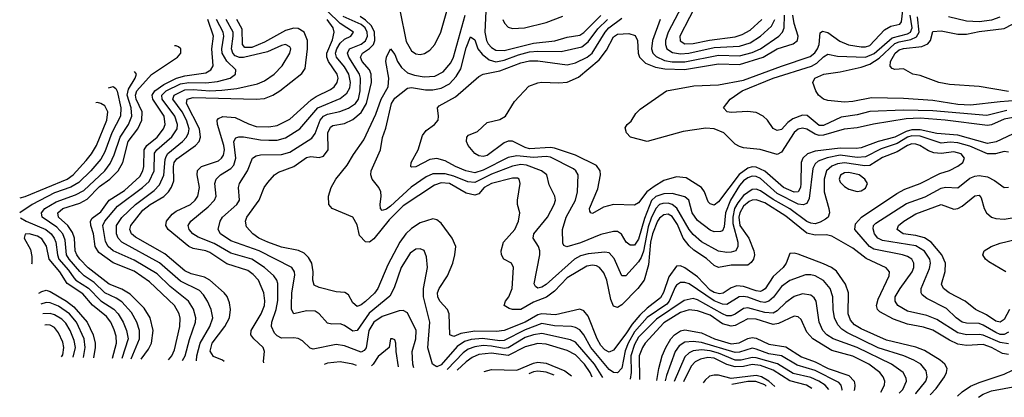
# Model space of a CAD drawing. Header units: inches. Extents: x 501365 to 657855, y 482276 to 547543.
# Tile 1 of 256: x 501365 to 506050, y 487853 to 489649. Entities that reach past the tile are written whole.
import ezdxf

# ---------------------------------------------------------------- set-up
doc = ezdxf.new("R2010")
doc.units = ezdxf.units.IN
doc.header["$MEASUREMENT"] = 0
doc.layers.add('A5408', color=7, linetype='Continuous')

msp = doc.modelspace()

# ---------------------------------------------------------------- linework, layer by layer
at = {"layer": 'A5408', "color": 5}
for points, elevation in [([(504597.7, 489750), (504506.9, 489570), (504508.5, 489548.5), (504530, 489534.6), (504570, 489535.6), (504648, 489552), (504770, 489567.8), (504802.3, 489577.7), (504840.4, 489599.6), (504896.5, 489650)], 2180), ([(503240.8, 487993.2), (503235.4, 488010), (503231.9, 488070), (503249.3, 488130), (503251.5, 488170), (503210, 488254), (503190, 488265), (503170, 488263.2), (503090, 488236.9), (503050, 488210.6), (503026.8, 488170), (503012.8, 488087.2), (503004.6, 488075.4), (502990, 488067.3), (502910, 488097), (502870, 488103.8), (502762, 488082), (502746.7, 488086.7), (502710, 488120.7), (502690, 488132.6), (502670, 488136.1), (502610, 488134), (502590, 488144.4), (502577.9, 488157.9), (502562.8, 488190), (502564.3, 488210), (502585.5, 488270), (502593.5, 488313.5), (502593.2, 488393.2), (502588.5, 488410), (502574.3, 488430), (502529.9, 488470), (502470, 488509.3), (502370, 488538.8), (502290, 488584.6), (502214.1, 488614.1), (502189.3, 488630), (502171.9, 488650), (502165.8, 488670), (502179.1, 488690), (502261.4, 488758.6), (502291, 488790), (502299.6, 488810), (502293.6, 488870), (502299.5, 488890), (502320.6, 488910), (502370, 488940.5), (502383.9, 488956.1), (502393.7, 488990), (502384, 489070), (502392.6, 489087.4), (502407.9, 489092.1), (502429.1, 489090.9), (502510, 489077), (502550, 489075), (502590, 489076.3), (502630, 489087.4), (502697.9, 489130), (502783.5, 489230), (502890, 489273.9), (502921, 489299), (502935.1, 489324.9), (502939.7, 489350), (502931.6, 489390), (502910, 489424.8), (502871.6, 489470), (502867.7, 489490), (502873.6, 489510), (502890, 489536.6), (502910, 489555.6), (502941.1, 489570), (502952.7, 489590), (502890, 489630.4), (502830, 489690)], 2260), ([(503174.2, 489694.2), (503204.3, 489544.3), (503230, 489500.3), (503250, 489485.9), (503270, 489483.6), (503291.4, 489488.6), (503316.7, 489503.3), (503341, 489530), (503368.3, 489590), (503396.9, 489690)], 2220), ([(503582.6, 489690), (503577.7, 489590), (503586.6, 489550), (503594.5, 489534.5), (503610, 489515.7), (503630, 489503.8), (503670, 489502.1), (503810, 489536.3), (503911.5, 489548.5), (503970, 489565.6), (504030, 489575.4), (504050, 489588.5), (504130.8, 489669.2)], 2180), ([(506110, 489186.3), (506050, 489175.7), (505990, 489149.3), (505970, 489145.5), (505768.8, 489171.2), (505650, 489179.7), (505583.4, 489176.6), (505428, 489152), (505350, 489134.1), (505288.3, 489128.3), (505190, 489098.7), (505170, 489098.3), (505150, 489104.2), (505110, 489128.4), (505090, 489132.4), (505070, 489127.3), (505050, 489112.1), (504990, 489019.2), (504970, 489007.4), (504888.7, 489031.3), (504810, 489038.6), (504790, 489045.8), (504770, 489057.2), (504715.7, 489110), (504670, 489130.3), (504630, 489132.3), (504522.4, 489117.6), (504350, 489069.9), (504271.8, 489090), (504253, 489110), (504245.3, 489134.7), (504255.1, 489150), (504274.4, 489165.6), (504297.2, 489202.8), (504316.9, 489223.1), (504443, 489310), (504573.6, 489333.6), (504690, 489339), (504810, 489361.7), (504990, 489428.4), (505126.8, 489473.2), (505148.8, 489491.2), (505161.3, 489510), (505168.7, 489530), (505173.7, 489586.3), (505185.4, 489594.6), (505210, 489587.6), (505267.2, 489547.2), (505308.8, 489528.8), (505370, 489519.6), (505390, 489519.9), (505410, 489526.7), (505479.9, 489600.1), (505510, 489617.5), (505552.8, 489627.2), (505561.7, 489638.3), (505568.3, 489691.7)], 2080), ([(504514, 489710), (504450.7, 489590), (504438.2, 489550), (504437.4, 489530), (504445, 489510), (504472.1, 489492.1), (504510, 489485.9), (504548.7, 489488.7), (504670, 489516.1), (504790, 489522.7), (504841.3, 489538.7), (504889.5, 489570), (504942.1, 489617.9), (504958.1, 489650)], 2160), ([(502072.8, 488030.3), (502088.7, 488050), (502101.4, 488078.5), (502126.9, 488190), (502128.6, 488228.5), (502124.1, 488250), (502100.7, 488290), (501982.3, 488402.3), (501910, 488452.6), (501810, 488491.7), (501741.6, 488541.6), (501724, 488570), (501716.2, 488630), (501702.4, 488670), (501700.8, 488690), (501710, 488704.8), (501750, 488734.3), (501789.6, 488790.4), (501863.1, 488836.9), (501936.6, 488903.4), (501951, 488930), (501955.7, 488950), (501956.5, 489030), (501969.4, 489050.6), (502018.5, 489090), (502048.7, 489130), (502056.7, 489150), (502052.5, 489190), (501998.4, 489270), (501995.3, 489290), (502007.3, 489310), (502050, 489340.3), (502110.2, 489369.8), (502150, 489381.3), (502250, 489396.6), (502274.5, 489410), (502285.3, 489430), (502278.8, 489510), (502287.6, 489570), (502260.4, 489650)], 2380), ([(502139.3, 488028.4), (502151.4, 488050), (502172, 488128), (502201.8, 488210), (502203.1, 488230), (502191.8, 488271.8), (502168.5, 488310), (502079.9, 488379.9), (502019.2, 488439.2), (501910, 488505.5), (501810, 488549.1), (501785.6, 488570), (501773.3, 488593.3), (501760.7, 488670), (501769.6, 488690), (501830, 488762.1), (501949.6, 488850), (501980.2, 488879.8), (502004.2, 488930), (502006, 489014), (502017, 489030), (502088.8, 489091.2), (502113.8, 489130), (502115.4, 489150), (502102.9, 489190), (502042.5, 489270), (502041.5, 489290), (502061.4, 489310), (502130, 489343.1), (502170, 489350.4), (502250.9, 489349.1), (502305.5, 489354.5), (502367, 489370), (502392.4, 489390), (502392.8, 489410), (502350, 489451.7), (502328.3, 489490), (502325.9, 489510), (502336.2, 489570), (502332.6, 489590), (502301.3, 489650)], 2360), ([(502205.3, 488026.5), (502207.5, 488050), (502223.1, 488110), (502269.6, 488190), (502284, 488230), (502276.6, 488270), (502257.8, 488310), (502239.9, 488339.9), (502220.2, 488360.2), (502130, 488405), (502030, 488492.8), (501850.9, 488590), (501833.8, 488610), (501825.6, 488630), (501825.2, 488670), (501850, 488707.2), (501915.7, 488770), (502004.1, 488835.8), (502030, 488862.5), (502051.2, 488908.8), (502056.2, 488983.8), (502061.3, 488998.7), (502070, 489011.7), (502139.9, 489070), (502158.1, 489090), (502168.7, 489110), (502171, 489130), (502158.6, 489170), (502137.3, 489210), (502093.8, 489270), (502100.4, 489290), (502150, 489315.3), (502190, 489317), (502270, 489311), (502326.5, 489313.5), (502397.9, 489322.1), (502496.9, 489343.1), (502530, 489358.1), (502575.4, 489390), (502613.6, 489430), (502649.9, 489490), (502654.4, 489510), (502650, 489519.7), (502630.3, 489530.3), (502610, 489525.5), (502544.1, 489495.9), (502430, 489468.7), (502410, 489469.3), (502390, 489477.2), (502378.3, 489490), (502372.1, 489510), (502381.3, 489570), (502379.8, 489590), (502347.4, 489650)], 2340), ([(502338, 488022.6), (502330, 488029.3), (502287, 488047), (502271.3, 488071.3), (502280.9, 488110), (502340.1, 488190), (502362.3, 488230), (502367.8, 488270), (502362.3, 488302.3), (502351.4, 488331.4), (502338.4, 488350), (502269.9, 488410), (502244.2, 488424.2), (502180.3, 488440.3), (502150, 488453.4), (502054.9, 488534.9), (501915, 488615), (501896, 488630), (501888.1, 488650), (501892.8, 488670), (501950, 488742.2), (501985.5, 488770), (502050, 488807.3), (502072.3, 488830), (502087.3, 488852.7), (502098.3, 488881.7), (502096, 488950), (502099.6, 488970), (502113, 488987), (502200.9, 489050), (502218.7, 489070), (502224.9, 489090), (502219.8, 489130), (502157.7, 489250), (502160.9, 489270), (502190, 489279.1), (502490, 489270.7), (502530, 489274.2), (502570, 489289.7), (502603, 489310), (502706.7, 489393.3), (502723.9, 489416.1), (502734.9, 489510), (502734.4, 489550), (502717.8, 489590), (502690, 489607.1), (502670, 489608), (502630, 489597.2), (502530, 489541.1), (502470, 489517.2), (502436.8, 489516.8), (502424.3, 489530), (502422.9, 489602.9), (502397.5, 489650)], 2320), ([(502527.2, 488017.2), (502525.2, 488025.2), (502529.6, 488070), (502522.7, 488090), (502478.3, 488130), (502465.3, 488150), (502466.7, 488170), (502514.5, 488250), (502529.5, 488290), (502531.9, 488311.9), (502526, 488350), (502500.5, 488410), (502476.3, 488436.3), (502450, 488455.3), (502350, 488488.1), (502270, 488541.2), (502250, 488549), (502190, 488559.9), (502170, 488569.9), (502071.9, 488650), (502059.4, 488670), (502063.4, 488690), (502090, 488723.5), (502110, 488737.8), (502178.1, 488770), (502199.2, 488790), (502212, 488810), (502219.9, 488850), (502209.2, 488910), (502210, 488930.8), (502230, 488950), (502310, 488977.9), (502325.6, 488990), (502335.2, 489004.8), (502338.8, 489030), (502335.7, 489050), (502305.3, 489150), (502304.4, 489170), (502310, 489179.3), (502331.9, 489188.1), (502390, 489184), (502453.3, 489153.3), (502490, 489141), (502550, 489138.8), (502590, 489145.6), (502650, 489176.2), (502752.4, 489267.6), (502776.1, 489283.9), (502843.6, 489316.4), (502861.4, 489330), (502875.8, 489350), (502879.6, 489370), (502876.2, 489390), (502834.8, 489450), (502826.2, 489470), (502826, 489490), (502853.4, 489553.4), (502861, 489590), (502855.9, 489610), (502828.2, 489650)], 2280), ([(505627.9, 487868.4), (505629.5, 487870), (505676.3, 487930), (505683.1, 487950), (505679, 487979), (505653.1, 488010), (505619.8, 488030), (505571.7, 488050), (505450, 488088.7), (505300.9, 488160.9), (505276.7, 488176.7), (505257.6, 488197.6), (505242.6, 488230), (505235.9, 488270), (505234.5, 488330), (505222.4, 488370), (505190, 488407.8), (505150, 488430.3), (505130, 488435.7), (505104.4, 488435.6), (505030, 488407.5), (504990, 488379.4), (504951.6, 488328.4), (504930, 488309.6), (504910, 488304.1), (504890, 488306.5), (504830, 488329.5), (504807.3, 488332.7), (504788.3, 488330), (504730, 488294.5), (504710, 488295.2), (504670, 488311.1), (504550, 488393.1), (504530, 488399.2), (504510, 488398.5), (504490, 488386.7), (504483.4, 488376.6), (504455.3, 488310), (504443.8, 488296.2), (504350, 488231.9), (504290, 488163.3), (504260.8, 488110), (504246.7, 488073.3), (504230, 487990.7), (504210, 487968.8), (504190, 487969.9), (504170, 487984.8), (504082.3, 488090), (504049.4, 488149.4), (504030, 488173.5), (504010, 488184.6), (503990, 488189.3), (503910, 488192.5), (503850, 488203.4), (503770, 488173.7), (503670, 488122.5), (503650, 488121.3), (503567.4, 488132.6), (503512.6, 488127.4), (503482, 488118), (503446.4, 488093.6), (503370, 488006.9), (503350, 487997.2), (503328.4, 488010), (503307.5, 488087.5), (503316.6, 488210), (503286.2, 488330), (503287.1, 488370), (503304.7, 488470), (503301.3, 488521.3), (503290, 488550.9), (503270, 488559.4), (503250, 488556.8), (503222.2, 488537.8), (503180.2, 488470), (503146.6, 488373.4), (503125.8, 488334.2), (503027.8, 488252.2), (502970, 488170.5), (502950, 488167.7), (502910, 488194.9), (502890, 488201.4), (502850, 488200.5), (502830, 488205.2), (502790, 488248.9), (502770, 488261.7), (502730, 488263.6), (502668.6, 488250), (502658, 488270), (502658.1, 488290), (502660.3, 488350), (502674.2, 488434.2), (502673, 488450), (502659.9, 488470), (502504.3, 488550), (502370, 488596.6), (502319.5, 488630), (502308.4, 488650), (502318.1, 488690), (502330.5, 488710), (502397.3, 488770), (502409.9, 488790), (502405.8, 488850), (502410.5, 488870), (502449.5, 488930), (502473.3, 488990), (502490, 489000.7), (502510, 489005.6), (502610, 489007.2), (502650, 489019.3), (502755.3, 489084.7), (502770, 489107.6), (502794.6, 489170), (502810.2, 489189.8), (502830, 489199.4), (502888.6, 489211.4), (502930, 489227.2), (502962.7, 489250), (502976.2, 489270), (502984.8, 489310), (502987, 489370), (502981.4, 489390), (502930.8, 489470), (502924.1, 489490), (502933.6, 489510), (502990, 489532.1), (503010, 489548.3), (503019.8, 489570), (503018.8, 489590), (503008.3, 489610), (502990, 489626), (502903.3, 489663.3)], 2240), ([(505696.9, 487864.8), (505725.9, 487894.1), (505765.7, 487950), (505775.8, 487970), (505777.8, 487990), (505767.3, 488010), (505745.9, 488030), (505670, 488075.6), (505630, 488090.5), (505490, 488124.3), (505370, 488178.6), (505337.7, 488197.7), (505318.8, 488218.8), (505308, 488250), (505308.3, 488350), (505295, 488390), (505252.1, 488452.1), (505228.5, 488470), (505190, 488487.6), (505070, 488533.3), (505050, 488538.3), (505030, 488536.4), (505011.8, 488490), (504998.6, 488470), (504950, 488427.1), (504911.8, 488368.2), (504899.7, 488360.3), (504890, 488356.4), (504870, 488358.9), (504810, 488379.5), (504777.4, 488382.6), (504750, 488373.5), (504712.7, 488347.3), (504695, 488345), (504670, 488350.7), (504650, 488362.8), (504590, 488425.2), (504530, 488467.7), (504510, 488477.9), (504490, 488477), (504454.6, 488425.4), (504428.2, 488351.8), (504413.5, 488326.5), (504350, 488276.4), (504316.3, 488243.7), (504279.5, 488200.5), (504250, 488153.8), (504190, 488076.5), (504170, 488067.8), (504150, 488078.1), (504130, 488099.2), (504112.1, 488130), (504070, 488239.1), (504050, 488263.9), (504030, 488272.4), (503914.5, 488245.5), (503850, 488250), (503830, 488245.4), (503770, 488210.1), (503670, 488170.5), (503633.6, 488166.4), (503530, 488167.4), (503464.2, 488155.8), (503430, 488142.4), (503411.2, 488150), (503408.8, 488250), (503400.8, 488270), (503364.3, 488310), (503355.2, 488330), (503353.7, 488350), (503361.1, 488370), (503400.8, 488430), (503425.7, 488490), (503436, 488530), (503439.7, 488570), (503423.5, 488610), (503370, 488681.5), (503350, 488696.8), (503330, 488700.8), (503270, 488681.7), (503230, 488656), (503202.2, 488630), (503173.3, 488590), (503117, 488483), (503069.4, 488370), (503052.4, 488347.6), (503010, 488308), (502990, 488292.5), (502970, 488284.3), (502950, 488302.7), (502930, 488339.8), (502911.2, 488351.2), (502870, 488354.2), (502790, 488374.3), (502765.7, 488385.7), (502759.3, 488410), (502761.9, 488450), (502755, 488490), (502738.3, 488518.3), (502718.6, 488538.6), (502691.6, 488551.6), (502610, 488567.2), (502544.8, 488590), (502503.4, 488610), (502474.6, 488630), (502443.9, 488663.9), (502438.5, 488690), (502445.5, 488710), (502503.6, 488790), (502527.8, 488850), (502545.7, 488874.3), (502577.8, 488910), (502596.7, 488923.3), (502670, 488950.5), (502730, 488993.9), (502750, 488998.4), (502790, 488993.5), (502810, 488999.9), (502832.2, 489030), (502830.3, 489110), (502843.2, 489136.8), (502854.4, 489145.6), (502910, 489155.7), (502950, 489174.2), (502990, 489207.6), (503015, 489250), (503038.6, 489350), (503038, 489390), (503029.9, 489410), (502994.2, 489450), (502986.3, 489470), (502995.6, 489490), (503029, 489511), (503048.8, 489531.2), (503054.8, 489550), (503053.7, 489590), (503038.8, 489618.8), (503010, 489647.1), (502984.2, 489664.2)], 2220), ([(506070, 488055.9), (506041.7, 488061.7), (505989.9, 488090), (505950, 488103.1), (505870, 488098.4), (505830, 488105.8), (505790, 488124.2), (505710, 488171.9), (505665.8, 488185.8), (505590, 488200.5), (505523.8, 488223.8), (505458.7, 488258.7), (505446.5, 488270), (505441.5, 488290), (505450, 488319.8), (505502.6, 488430), (505504.2, 488450), (505488.2, 488468.2), (505393.3, 488513.3), (505330, 488561.5), (505230, 488618.6), (505204.7, 488624.7), (505150, 488623.6), (505110, 488633.8), (505010, 488714.7), (504910, 488777.6), (504870, 488791.6), (504850, 488789.7), (504836.7, 488783.3), (504810, 488762.5), (504791.4, 488730), (504787.5, 488710), (504791.9, 488670), (504834, 488610), (504858.4, 488550), (504861.3, 488530), (504857.5, 488510), (504846.5, 488493.5), (504830, 488481.8), (504750, 488480.5), (504690, 488469.6), (504670, 488479.5), (504633.3, 488513.3), (504572.7, 488552.7), (504550, 488572.7), (504522.8, 488610), (504495, 488675), (504470, 488712), (504450, 488723.6), (504430, 488721.1), (504410, 488705.3), (504400.6, 488690), (504375.4, 488630), (504367.3, 488590), (504357.1, 488482.9), (504335.8, 488410), (504306.6, 488370), (504230, 488292.1), (504210, 488280.4), (504190, 488286.6), (504178.1, 488318.1), (504158.9, 488410), (504144.5, 488444.5), (504124.6, 488470), (504110, 488478), (504090, 488481.2), (504064, 488476), (503970, 488421), (503910, 488356.7), (503871.2, 488328.8), (503810, 488305.8), (503750, 488270.5), (503710, 488269.5), (503694.5, 488274.5), (503669.8, 488290), (503676.8, 488310), (503693, 488330), (503709, 488370), (503714.2, 488470), (503704.7, 488490), (503668.5, 488510), (503657.1, 488530), (503656.3, 488550), (503667.4, 488590), (503721.1, 488650), (503739.1, 488690), (503744.4, 488730), (503734, 488770), (503733.5, 488790), (503746, 488870), (503741.4, 488890), (503734.4, 488894.4), (503710, 488894.5), (503610, 488869.9), (503574.5, 488850), (503550, 488821.2), (503530, 488813.9), (503490, 488824.2), (503410, 488870), (503370, 488872.3), (503338.1, 488861.9), (503190, 488763.3), (503123.4, 488696.6), (503050, 488606.6), (503030, 488590.7), (503010, 488592.1), (502982, 488622), (502970, 488672.3), (502950, 488709.7), (502852.3, 488750), (502836, 488770), (502834.8, 488810), (502846.5, 488850), (502869.9, 488890), (502923.4, 488956.6), (502952.9, 489007.1), (503002.7, 489077.3), (503059.9, 489200.1), (503085, 489270), (503118.6, 489330), (503121.4, 489370), (503106.3, 489450), (503110, 489470.1), (503130, 489510.2), (503150, 489483), (503162.2, 489450), (503180.9, 489420.9), (503210, 489395.5), (503244.1, 489384.1), (503290, 489377.1), (503340.1, 489379.9), (503380, 489400), (503417.1, 489442.9), (503429.2, 489470.8), (503484.2, 489670)], 2180), ([(506070, 488106.4), (506030, 488112.6), (505950, 488148.5), (505930, 488152.1), (505870, 488149.4), (505830, 488158.9), (505730, 488222.5), (505681.3, 488241.3), (505590, 488263), (505543, 488290), (505530.4, 488310), (505531.8, 488330), (505554.6, 488370), (505611.7, 488450), (505619.7, 488470), (505619.5, 488490), (505610, 488509), (505590, 488521.8), (505565.7, 488530), (505430, 488557.1), (505408.8, 488570), (505339, 488650), (505343, 488677), (505370.4, 488709.6), (505538.6, 488821.4), (505577.7, 488842.3), (505650, 488870.1), (505743, 488917), (505790, 488932.1), (505830, 488951.3), (505853.3, 488970), (505860.8, 488990), (505845.8, 489010), (505810, 489019.9), (505750, 489011.8), (505715, 489015), (505690, 489024.6), (505649.2, 489050), (505630, 489056.9), (505610, 489057.5), (505590, 489050.4), (505539.8, 489020.2), (505470, 488993.8), (505410, 488954.7), (505386.6, 488953.4), (505290, 488967.4), (505257, 488963), (505230, 488952.1), (505203.6, 488930), (505193.6, 488890), (505192.9, 488830), (505216.1, 488750), (505218, 488730), (505211.6, 488710), (505199.5, 488700.5), (505174.8, 488685.2), (505150, 488678.5), (505130, 488680.5), (505110, 488689.1), (505030, 488748.3), (504950, 488792.8), (504890, 488835.1), (504870, 488842.4), (504850, 488840.4), (504810, 488812.6), (504781.7, 488778.3), (504766.5, 488750), (504758.1, 488710), (504759.1, 488679.1), (504781.7, 488590), (504782.5, 488570), (504772.8, 488550), (504750, 488542.2), (504730, 488540.7), (504690, 488548.4), (504610, 488592.6), (504570, 488626.7), (504550.9, 488650.9), (504492.7, 488752.7), (504469.1, 488770), (504450, 488775.7), (504425.3, 488774.7), (504410, 488769.7), (504391.4, 488750), (504370, 488705), (504355.9, 488664.1), (504332.6, 488547.4), (504321.7, 488518.3), (504310, 488496.9), (504250, 488431), (504230, 488429.8), (504193.5, 488513.5), (504170, 488540.4), (504150, 488542.7), (504070, 488534.9), (504033.7, 488526.3), (504005.2, 488510), (503870, 488389.9), (503850, 488377.1), (503830, 488371.6), (503819.5, 488379.5), (503813, 488393), (503839.7, 488530), (503839.7, 488550), (503833.2, 488570), (503808.4, 488610), (503811.2, 488630), (503877.2, 488710), (503908.4, 488770), (503914.3, 488790), (503911.9, 488810), (503884, 488864), (503873.6, 488910), (503848, 488930), (503776.1, 488956.1), (503750, 488960.1), (503710, 488951.6), (503610, 488913.4), (503530, 488874.6), (503497.2, 488877.2), (503430, 488904.7), (503390, 488915.9), (503330, 488915.2), (503298.7, 488901.3), (503227.3, 488852.7), (503130, 488762.4), (503110, 488747.1), (503090, 488740.7), (503082, 488750), (503079.6, 488770), (503085.6, 488810), (503082.9, 488830), (503073.1, 488850), (503041.4, 488890), (503035.9, 488910), (503037.7, 488930), (503082.1, 489030), (503091.4, 489088.6), (503107.2, 489132.8), (503134.6, 489250), (503150, 489274.7), (503210, 489323.5), (503230, 489326.1), (503295.7, 489315.7), (503330, 489315.1), (503370, 489322.3), (503410, 489343.7), (503442.3, 489377.7), (503464.7, 489415.3), (503490, 489515.2), (503510, 489566.5), (503530, 489553.4), (503545.3, 489510), (503564.8, 489484.8), (503598.3, 489458.3), (503630, 489448.2), (503670, 489455.8), (503738.4, 489481.6), (503790, 489495.2), (503830, 489499.1), (503942.1, 489497.9), (504040.5, 489519.5), (504070, 489542.7), (504115.3, 489604.7), (504161.8, 489650)], 2160), ([(506070, 489018.6), (506050, 489021.2), (506009.2, 489010.8), (505970, 489011.4), (505887.1, 489047.1), (505830, 489063.7), (505793.4, 489066.6), (505750, 489061.9), (505650, 489094.8), (505610, 489095.7), (505590, 489089.2), (505540.5, 489059.5), (505464.8, 489035.2), (505390, 488996.9), (505350, 488994), (505270, 489004.1), (505208, 488992), (505164.7, 488975.3), (505150, 488963.4), (505138.5, 488941.5), (505121.6, 488798.4), (505110, 488775.2), (505092.7, 488767.3), (505070, 488771.7), (504970, 488821.3), (504890, 488893.9), (504870, 488903.1), (504850, 488904.1), (504830, 488896), (504810, 488882.4), (504790, 488860.8), (504747.8, 488790), (504724.2, 488730), (504717.3, 488662.7), (504710, 488645.2), (504699.3, 488640.7), (504670, 488640.1), (504650, 488648.2), (504590, 488694.3), (504564.9, 488730), (504549.5, 488789.5), (504530, 488806.5), (504470, 488821.6), (504430, 488821.1), (504391.8, 488808.2), (504371.4, 488788.6), (504337.6, 488702.4), (504310, 488604.2), (504290, 488576.9), (504270, 488575.5), (504251.1, 488591.1), (504228.5, 488628.5), (504210, 488641.4), (504190, 488641.5), (504130, 488627.1), (504033, 488587), (503968.7, 488568.7), (503954.9, 488574.9), (503950, 488586), (503948.4, 488650), (503964.5, 488710), (504009.9, 488790), (504018.9, 488830), (504022.5, 488910), (504011.6, 488930), (503999.5, 488939.5), (503890, 488994.6), (503870, 488997.5), (503810, 488993.5), (503730, 489001.9), (503690, 488993), (503570, 488932.9), (503530, 488919.7), (503487.5, 488930), (503437.9, 488950), (503390, 488977.2), (503350, 488987.9), (503316.7, 488983.3), (503250, 488948.3), (503230, 488947.2), (503226, 488950), (503227.3, 488970), (503260.4, 489030), (503282.2, 489097.8), (503298.8, 489121.2), (503338.9, 489150), (503356.4, 489170), (503358.5, 489190), (503352.7, 489230), (503360.9, 489239.1), (503439, 489281), (503550, 489378.7), (503570.9, 489389.1), (503650, 489405.4), (503750, 489443.4), (503790, 489452.6), (503830, 489452.5), (503970, 489434), (504010, 489442.9), (504065.3, 489470), (504088.6, 489490), (504150.4, 489590), (504168.9, 489610), (504230, 489656.6)], 2140), ([(506090, 489103.9), (506012.3, 489067.7), (505970, 489060.2), (505830, 489098.9), (505730, 489106.8), (505650, 489125.2), (505610, 489125.1), (505582.8, 489117.2), (505530, 489089.6), (505450.2, 489069.8), (505370, 489038.7), (505344.7, 489035.3), (505270, 489038.3), (505150, 489022.9), (505113.4, 489010), (505091.7, 488990), (505082.9, 488970), (505082, 488870), (505079.9, 488850), (505070, 488829.9), (505050, 488828.9), (504999.2, 488850), (504910, 488928.8), (504870, 488947.2), (504850, 488948.6), (504830, 488942.7), (504788.4, 488911.6), (504690, 488782.4), (504670, 488767.1), (504650, 488772.2), (504641.6, 488781.6), (504623.1, 488830), (504609.9, 488850), (504536.8, 488896.8), (504490, 488900.9), (504430, 488883.5), (504384.1, 488855.9), (504349.8, 488830.2), (504310, 488778.3), (504290, 488766), (504190, 488770.4), (504143.2, 488756.8), (504090, 488727.6), (504082, 488730), (504077.4, 488737.4), (504076.5, 488750), (504115.4, 488844.6), (504128.9, 488910), (504127.2, 488930), (504110, 488955), (504010, 489005), (503910, 489038.2), (503890, 489041), (503790, 489034.5), (503770, 489040.1), (503710, 489071), (503690, 489071.4), (503670, 489063.5), (503590, 489003.4), (503570, 488997.8), (503550, 489000.8), (503530, 489011.7), (503498.7, 489050), (503491.2, 489070), (503492, 489090), (503500.4, 489099.6), (503543.1, 489116.9), (503590, 489160.2), (503650, 489174.3), (503675.8, 489190), (503719.7, 489260.3), (503788.1, 489331.9), (503830, 489349.1), (503848.3, 489351.7), (503930, 489347.6), (503970, 489351.5), (504024.5, 489375.5), (504121.6, 489458.4), (504157, 489503), (504190, 489566.5), (504210, 489579.7), (504263.3, 489583.3), (504294.1, 489574.1), (504304.6, 489550), (504307.7, 489490), (504314.8, 489470), (504342.4, 489442.4), (504390, 489422.5), (504435.1, 489415.1), (504528.6, 489411.4), (504690, 489438.2), (504790, 489435.5), (504902.3, 489470), (504970, 489509.8), (505046.3, 489533.7), (505065.6, 489550), (505069.6, 489570), (505050.8, 489630.8), (505044.7, 489670)], 2120), ([(503663.5, 489650), (503671.5, 489631.5), (503690, 489613.8), (503710, 489607.4), (503767.3, 489610), (503870, 489634.9), (503950, 489666.2)], 2220), ([(504413.2, 489650), (504376.6, 489550), (504371.1, 489510), (504377.4, 489490), (504393.4, 489473.4), (504433.8, 489453.8), (504470, 489448.2), (504530, 489447.5), (504690, 489480.1), (504790, 489477.2), (504850, 489493.2), (504889.9, 489510), (504977.2, 489570), (504994.9, 489590), (505002, 489610), (505004.5, 489670)], 2140), ([(506062.5, 489217.5), (505967.2, 489192.8), (505710, 489215.5), (505570, 489217.9), (505410, 489211.4), (505350, 489196.6), (505274.6, 489185.4), (505190, 489145.6), (505170, 489145.9), (505112.8, 489192.8), (505090, 489195.2), (505043.4, 489176.6), (505020.6, 489159.4), (504990, 489126.6), (504970, 489121), (504950, 489131.6), (504923.5, 489170), (504903.1, 489190), (504870, 489207.8), (504828, 489212), (504750, 489207.6), (504731.2, 489211.2), (504714.5, 489230), (504745.4, 489270), (504802.4, 489310), (504950.4, 489370.4), (505132.6, 489427.4), (505158.8, 489441.2), (505190, 489472.7), (505210, 489484.9), (505255.8, 489475.8), (505390.1, 489470.1), (505431.5, 489488.5), (505517.5, 489562.5), (505590, 489581.6), (505603.8, 489590), (505611.6, 489610), (505602.4, 489670)], 2060), ([(506150, 489267.2), (506030, 489258.7), (505890, 489242.2), (505830, 489246), (505710, 489265.1), (505570, 489274.5), (505417.7, 489277.7), (505330, 489259.3), (505290, 489255.8), (505210, 489264.6), (505190, 489269.9), (505165.6, 489290), (505153.7, 489310), (505139.8, 489350), (505148.2, 489370), (505191.6, 489390), (505270, 489400.3), (505370, 489423.5), (505410, 489437.7), (505454.5, 489465.5), (505530, 489534.8), (505550, 489543), (505606.2, 489553.8), (505633.1, 489566.9), (505645.2, 489590), (505637.2, 489662.8)], 2040), ([(506070, 489307.2), (505931.3, 489331.3), (505790, 489340.9), (505739.5, 489350), (505650, 489382.6), (505615.3, 489390), (505570, 489415.1), (505530, 489411.5), (505516.3, 489416.3), (505507.2, 489427.2), (505508.8, 489450), (505531.6, 489490), (505550, 489505), (505570, 489511.6), (505658.4, 489521.6), (505686.4, 489533.6), (505698.5, 489550), (505710, 489591.8), (505750, 489595.3), (505830, 489580.1), (505870, 489579.6), (505930, 489592.2), (506050, 489607.2), (506090, 489627.2)], 2020), ([(505784.3, 489664.3), (505870, 489643), (505930, 489640.6), (505991.7, 489648.3), (506030, 489662.6)], 2040), ([(501941.9, 488034.1), (501978, 488082), (501992.1, 488110), (501999.5, 488170), (501985.6, 488230), (501956.2, 488276.2), (501890, 488342.6), (501850, 488367.7), (501790, 488391.1), (501690, 488468.9), (501651, 488510), (501635.8, 488530), (501628.1, 488550), (501624.7, 488610), (501616.6, 488636.6), (501593.7, 488670), (501548.9, 488710), (501545.5, 488730), (501570, 488750.5), (501650, 488776.5), (501685, 488795), (501745.1, 488854.9), (501793, 488890), (501833.7, 488930), (501855.2, 488970), (501881.2, 489070), (501926.5, 489130), (501946.2, 489170), (501946.8, 489210), (501919.4, 489270), (501915.7, 489290), (501921.7, 489310), (501992.5, 489387.5), (502115.2, 489470), (502131.1, 489490), (502131.9, 489510), (502120.3, 489520.3), (502110, 489524.7), (502101, 489524)], 2420), ([(501895.1, 488035.4), (501935.4, 488130), (501934.7, 488170), (501922.8, 488210), (501896.4, 488256.4), (501850, 488306.5), (501824.1, 488324.1), (501769.7, 488349.7), (501718.4, 488398.4), (501670.9, 488430.9), (501650.7, 488450.7), (501599.4, 488510), (501587.9, 488530), (501580.2, 488600.2), (501570.1, 488630.1), (501541.7, 488661.7), (501472.1, 488710), (501467.6, 488730), (501484.3, 488750), (501537.7, 488782.3), (501630, 488815.3), (501670, 488837), (501769.3, 488930), (501795.4, 488964.6), (501814.4, 489005.6), (501842.9, 489090), (501882, 489150), (501897.8, 489190), (501895.2, 489230), (501876.2, 489290), (501882.4, 489317.6), (501914.3, 489370), (501919.9, 489390), (501911.7, 489401.9)], 2440), ([(501786.5, 489324.9), (501810, 489330.8), (501821.6, 489321.6), (501828.1, 489308.1), (501845.7, 489230), (501843.6, 489190), (501803.8, 489110), (501770, 489020.7), (501750, 488985.8), (501703.8, 488930), (501645.9, 488874.1), (501607.2, 488852.8), (501530, 488824.5), (501423.4, 488770), (501364.6, 488730.4)], 2460), ([(501366.4, 488800.7), (501390, 488807), (501590, 488890.6), (501618.3, 488910), (501681.5, 488978.5), (501706.6, 489010), (501729.9, 489050), (501779.1, 489170), (501784.4, 489210), (501770, 489239.2), (501750.8, 489250.8), (501734.2, 489254.2)], 2480), ([(501734.2, 489254.2), (501726.6, 489253.7)], 2480), ([(506070, 488162.1), (506050, 488151.6), (506030, 488152.1), (506010, 488160.1), (505950, 488196.5), (505930, 488203.8), (505870, 488204.7), (505850.2, 488210.2), (505821.3, 488230), (505775.3, 488275.3), (505681.8, 488321.8), (505660.3, 488340.3), (505655.2, 488350), (505655, 488370), (505695.2, 488464.8), (505699.8, 488490), (505696, 488510), (505670, 488547.8), (505630, 488572.8), (505470, 488597.8), (505449, 488609), (505433.3, 488630), (505425.9, 488654.2), (505428.5, 488670), (505439.2, 488680.8), (505585.3, 488774.7), (505673.2, 488806.8), (505750, 488847.7), (505770, 488852.1), (505830, 488848.5), (505885.6, 488894.4), (505910, 488905.1), (505930, 488907.5), (505970, 488900.5), (506003.4, 488883.4), (506050, 488850.2), (506070, 488851.6)], 2140), ([(506075.2, 488270), (506050, 488222.3), (506030, 488210.3), (506010, 488215.4), (505965.6, 488245.6), (505914, 488270), (505864, 488310), (505787.7, 488350), (505760.5, 488370), (505751, 488390), (505769.2, 488450.8), (505770.3, 488490), (505753.5, 488530), (505701.8, 488590), (505670, 488611.7), (505630, 488622.6), (505568.7, 488630), (505541.3, 488650), (505547.4, 488670), (505571.9, 488690), (505630, 488725.3), (505750, 488769.6), (505810, 488747.4), (505830, 488750.1), (505850, 488761), (505910, 488810.7), (505930, 488813.6), (505940.8, 488800.8), (505955.1, 488750), (505965.7, 488730), (505990, 488709.7), (506010, 488702.9), (506050, 488699.2), (506107.3, 488710)], 2120), ([(501368.2, 488706.3), (501395, 488690), (501489.5, 488650), (501514.9, 488630), (501529.4, 488610), (501536.7, 488590), (501543.8, 488530), (501551.1, 488510), (501597.6, 488457.6), (501621.6, 488421.6), (501631.6, 488410), (501691.3, 488371.3), (501750, 488311), (501812.4, 488272.4), (501833.2, 488250), (501857.6, 488210), (501873.6, 488170), (501880.2, 488130), (501850.9, 488036.7)], 2460), ([(501806.2, 488038), (501825.6, 488110), (501823.5, 488143.5), (501813.8, 488173.8), (501797.6, 488210), (501777.6, 488237.6), (501710.8, 488290.8), (501664.9, 488344.9), (501590, 488394.7), (501555.5, 488450), (501504.1, 488510), (501491.6, 488571.6), (501470, 488606), (501450, 488618.3), (501410, 488630.9), (501391.2, 488628.8), (501385.8, 488610), (501415.3, 488555.3), (501423.1, 488523.1), (501422.2, 488490), (501420.2, 488486.4)], 2480), ([(506058, 488450), (505977, 488497), (505960.4, 488510), (505948.6, 488530), (505954.7, 488550), (505988.4, 488570), (506030, 488585), (506250, 488638.4)], 2080), ([(501456.2, 488347.5), (501470, 488356.6), (501490, 488361.9), (501510, 488355.6), (501588.1, 488310), (501622.8, 488282.8), (501685.5, 488210), (501714.6, 488150), (501724.4, 488110), (501723.7, 488090), (501715.2, 488040.6)], 2520), ([(505550.6, 487872.4), (505566.8, 487890), (505585.6, 487930), (505583.6, 487943.6), (505568.7, 487970), (505514.2, 488010), (505350, 488089.4), (505235.2, 488130), (505205.5, 488150), (505187.5, 488170), (505168.8, 488210), (505155.1, 488310), (505145.6, 488325.6), (505130, 488337.7), (505090, 488344.6), (505050, 488332.6), (505010, 488303.2), (504970, 488264), (504950, 488253.4), (504910, 488255.7), (504830, 488277.6), (504810, 488275.5), (504770, 488247.9), (504750, 488239.9), (504730, 488240.9), (504710, 488250), (504590, 488316.4), (504570, 488322.2), (504526.9, 488313.1), (504395.7, 488224.3), (504310, 488138.1), (504290, 488104), (504272.6, 488050), (504275.1, 487970), (504270.2, 487939.4)], 2260), ([(501668.2, 488042), (501675.9, 488090), (501670.9, 488130), (501634.5, 488210), (501601.6, 488250), (501550, 488286), (501510, 488301.2), (501490, 488302.9), (501465.9, 488295.8)], 2540), ([(505462.8, 487877), (505480.9, 487910), (505481.8, 487930), (505473.4, 487950), (505458, 487970), (505406.2, 488010), (505330, 488047.8), (505230, 488075.7), (505139.9, 488130), (505110, 488162.4), (505082.9, 488222.9), (505070, 488236.1), (505050, 488239.1), (504976.4, 488203.6), (504950, 488199.2), (504870, 488224.5), (504830, 488226), (504770, 488193.7), (504750, 488190.4), (504710, 488201.8), (504650, 488243.4), (504590, 488263.9), (504550, 488268.3), (504510, 488256.4), (504430, 488206.9), (504341.9, 488110), (504328.7, 488090), (504312.6, 488050), (504313.5, 487937.1)], 2280), ([(501510, 488250.7), (501474.5, 488249.7)], 2560), ([(501619.6, 488043.4), (501629.4, 488089.4), (501623.4, 488123.4), (501604.9, 488170), (501584.6, 488204.6), (501564.9, 488224.9), (501530, 488245.3), (501510, 488250.7)], 2560), ([(501490, 488196.7), (501484.7, 488195.5)], 2580), ([(501563.4, 488045), (501570, 488054.4), (501575.2, 488090), (501570, 488115), (501550, 488158.9), (501530, 488184.2), (501510, 488195.4), (501490, 488196.7)], 2580), ([(504396, 487932.8), (504405.9, 487990), (504422.6, 488050), (504439.5, 488090), (504463, 488130), (504480.7, 488150), (504510, 488169.4), (504530, 488173.9), (504610, 488159.7), (504671.4, 488131.4), (504750, 488107.5), (504788.5, 488111.5), (504830, 488132.6), (504850, 488137.7), (504870, 488134.4), (504930, 488105.2), (505010, 488092.4), (505085, 488045), (505150, 488022.1), (505211.9, 487990), (505310, 487956.3), (505335.2, 487930), (505339.6, 487910), (505336.8, 487890), (505334.3, 487883.7)], 2320), ([(503167.4, 487997.1), (503155.9, 488070), (503154.7, 488110), (503150, 488125.2), (503138, 488130), (503128.8, 488131.2), (503122.3, 488090), (503070, 488047.3), (503047, 488010), (503039.5, 488002.4)], 2280), ([(504139, 487946.3), (504099.7, 488010), (504010, 488115.2), (503986.6, 488126.6), (503850, 488156.8), (503810, 488150.2), (503770, 488136.9), (503690, 488088.3), (503670, 488084.3), (503610, 488096.3), (503570, 488099), (503530, 488093), (503499, 488081), (503475.5, 488064.5), (503398.2, 487985)], 2260), ([(504088.6, 487948.9), (504080.1, 487970), (504053.1, 488010), (504010, 488054.2), (503970, 488075.4), (503870, 488105.7), (503830, 488108.3), (503770, 488092.9), (503690, 488051.9), (503610, 488062.6), (503550, 488056.5), (503518.4, 488041.6), (503490, 488020.9), (503446.7, 487982.5)], 2280), ([(505277.5, 487886.7), (505278.2, 487890), (505274.4, 487910), (505263, 487923), (505150, 487979.6), (505064.9, 488004.9), (504990, 488049.2), (504930, 488059.7), (504870, 488082), (504850, 488085.8), (504790, 488067.3), (504770, 488066.3), (504610, 488114), (504570, 488118.4), (504530, 488114.2), (504502.5, 488097.5), (504484.6, 488070), (504443.5, 487956.5), (504437.1, 487930.7)], 2340), ([(505215.3, 487890), (505198.2, 487910), (505167.7, 487930), (505130, 487946.2), (505046.2, 487966.2), (504971.6, 488011.6), (504870, 488039.9), (504850, 488041.5), (504797.8, 488030), (504770, 488030), (504690, 488062.4), (504650, 488073.6), (504610, 488078), (504570, 488073.9), (504550, 488064.8), (504530, 488044.9), (504479.6, 487928.4)], 2360), ([(505135.2, 487894.2), (505109.6, 487909.6), (505030, 487931.1), (504950, 487982.4), (504890, 488003.8), (504850, 488008.5), (504810, 487999.9), (504770, 487997.5), (504730, 488008.5), (504670, 488038.8), (504638.7, 488041.3), (504605.2, 488034.8), (504578.9, 488021.1), (504559.9, 488000.1), (504523.5, 487926.2)], 2380), ([(502967.2, 488004.5), (502950, 488010.9), (502890, 488021.9), (502830, 488015.7), (502813.9, 488008.9)], 2280), ([(503575, 487975.8), (503610, 487984.8), (503730, 487982.1), (503810, 488015.3), (503830, 488019.8), (503870, 488015.5), (503958.5, 487978.5), (503990.3, 487954)], 2320), ([(503907.9, 487958.3), (503870, 487971.5), (503830, 487977.3), (503810, 487973.6), (503787.4, 487964.6)], 2340), ([(504957.6, 487903.4), (504930, 487930), (504894.2, 487950), (504870, 487956.6), (504750, 487942.7), (504690, 487957.3), (504670, 487958.7), (504647.6, 487952.4), (504626.1, 487933.9), (504616.9, 487921.3)], 2420), ([(505828.4, 487857.9), (505850, 487878.6), (505890, 487905), (505930, 487923.2), (506050, 487962.9), (506090, 487982.2)], 2180), ([(504917, 487905.6), (504910, 487911.4), (504868.5, 487928.5), (504830, 487927.1), (504754, 487914.1)], 2440), ([(505928.3, 487852.7), (505950, 487868.1), (505990, 487883), (506110, 487905.2)], 2160)]:
    msp.add_lwpolyline(points, dxfattribs=dict(at, elevation=elevation))
at = {"layer": 'A5408', "color": 5, "elevation": 2180}
msp.add_lwpolyline([(505310, 488922.5), (505290, 488919.7), (505270.1, 488909.9), (505264.7, 488890), (505270, 488876.5), (505290, 488855.1), (505310, 488843.3), (505350, 488830.9), (505370, 488834.5), (505390, 488847.2), (505398.8, 488870), (505386.1, 488890), (505359.9, 488910)], close=True, dxfattribs=at)

doc.saveas('drawing.dxf')
